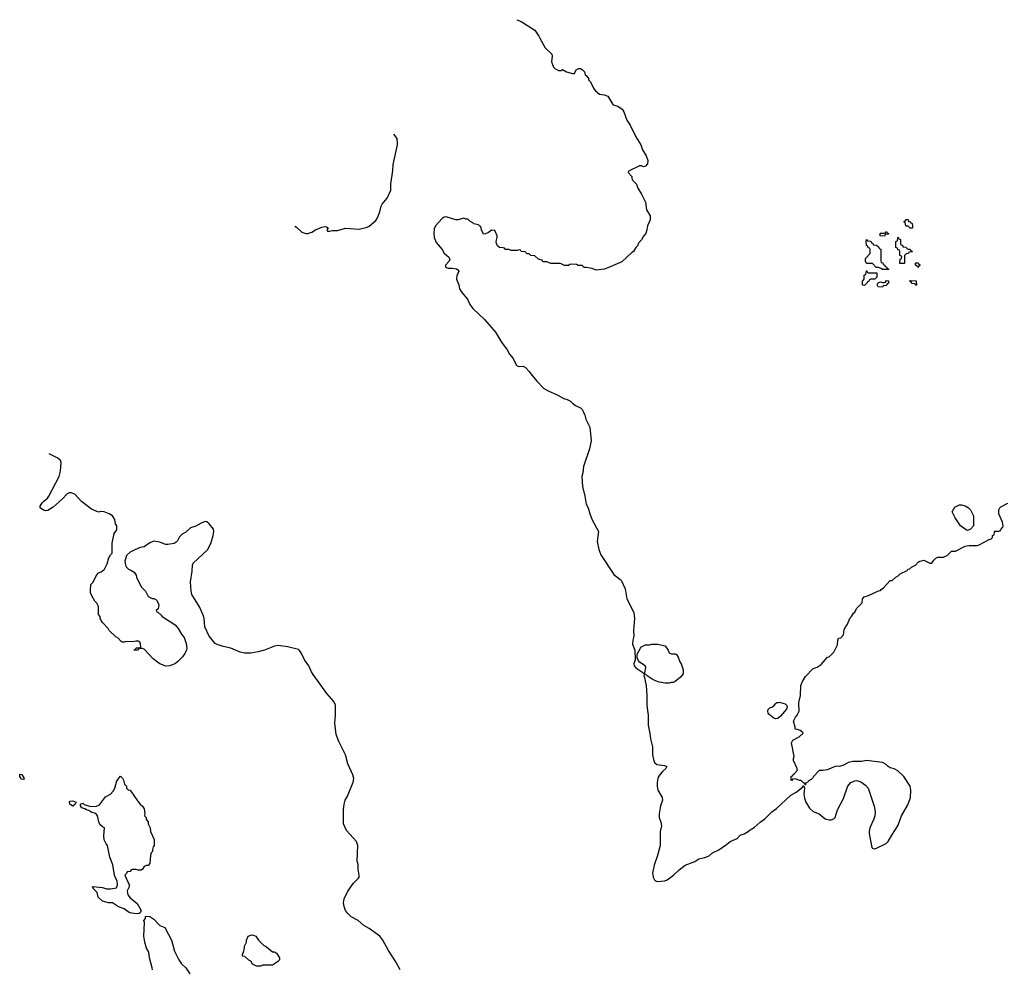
# Model space of a CAD drawing. Header units: inches. Extents: x 1889655 to 2052254, y 217972 to 431650.
# Tile 43 of 49: x 1950890 to 1960865, y 397305 to 406918. Entities that reach past the tile are written whole.
import ezdxf

# ---------------------------------------------------------------- set-up
doc = ezdxf.new("R2010")
doc.units = ezdxf.units.IN
doc.header["$MEASUREMENT"] = 0
for name, color, linetype in [('B9359', 7, 'Continuous'), ('B9450', 7, 'Continuous'), ('B9460', 7, 'Continuous')]:
    doc.layers.add(name, color=color, linetype=linetype)

msp = doc.modelspace()

# ---------------------------------------------------------------- linework, layer by layer
at = {"layer": 'B9359', "color": 6, "elevation": 200}
for points in [[(1954744, 397290), (1954699.3, 397370), (1954625.4, 397485.4), (1954570, 397588.7), (1954539, 397630), (1954430, 397709.3), (1954378, 397738), (1954319.3, 397790), (1954248.1, 397828.1), (1954210, 397863.7), (1954190, 397889.3), (1954175.6, 397930), (1954171.6, 397970), (1954178.4, 398010), (1954213.6, 398086.4), (1954272.1, 398167.9), (1954323.1, 398216.9), (1954328.7, 398230), (1954329, 398250), (1954319, 398310), (1954318, 398358), (1954308.4, 398391.6), (1954315.3, 398550), (1954302, 398590), (1954201.5, 398701.5), (1954171.8, 398770), (1954169.6, 398910), (1954176.3, 398970), (1954188, 399010), (1954209.6, 399050), (1954269.5, 399190), (1954274.5, 399230), (1954264.8, 399264.8), (1954215.9, 399375.9), (1954191.3, 399470), (1954124, 399604), (1954095.7, 399675.7), (1954081, 399790), (1954089.6, 399870), (1954089.5, 399969.5), (1954084.8, 399984.8), (1954077.5, 400000)], [(1957244, 400000), (1957244, 399970), (1957257.3, 399870), (1957257.3, 399770), (1957274.8, 399685.2), (1957280.7, 399630), (1957300.7, 399550), (1957301.6, 399470), (1957310, 399422), (1957322, 399390), (1957346, 399370), (1957421.1, 399361.1), (1957446, 399350), (1957437.3, 399330), (1957401.6, 399298.4), (1957362, 399250), (1957354, 399230), (1957348, 399188), (1957347.3, 399150), (1957356.3, 399110), (1957397.2, 399037.2), (1957403.8, 399010), (1957382, 398950), (1957367.3, 398870), (1957370, 398834), (1957385.2, 398785.2), (1957390.6, 398750), (1957379.1, 398690), (1957378, 398550), (1957352.4, 398447.6), (1957317.3, 398350), (1957302, 398270), (1957307.9, 398227.9), (1957320.5, 398200.5), (1957330.6, 398190.6), (1957350, 398185.5), (1957427.5, 398192.5), (1957450, 398201.6), (1957515.1, 398250), (1957570, 398303), (1957631.3, 398348.7), (1957730, 398388.2), (1957770, 398413), (1957830, 398428.5), (1957873.6, 398446.4), (1957910, 398476.4), (1957972.7, 398507.3), (1958050, 398559.3), (1958088.5, 398591.5), (1958158.2, 398621.8), (1958190, 398655.5), (1958230, 398668.5), (1958269.2, 398690), (1958290, 398707.7), (1958330, 398730.8), (1958390, 398786.8), (1958439.7, 398820.3), (1958509.6, 398890.4), (1958556.6, 398923.4), (1958702, 399058), (1958755.3, 399090), (1958820.4, 399139.6), (1958830, 399154), (1958834, 399154), (1958842, 399130), (1958834, 399070), (1958839.1, 399030), (1958853, 398990), (1958890, 398927.3), (1958930, 398892.7), (1958990.4, 398870.4), (1959050, 398821), (1959090, 398810.8), (1959110, 398810.8), (1959139.3, 398820.7), (1959150, 398832), (1959175.1, 398910), (1959235.2, 399024.8), (1959276.6, 399143.4), (1959290, 399166), (1959310, 399186.8), (1959350, 399204), (1959370, 399207.3), (1959410, 399196), (1959459.9, 399159.9), (1959486.8, 399130), (1959547.9, 398947.9), (1959556.3, 398890), (1959552.7, 398850), (1959539.3, 398810), (1959501.3, 398730), (1959496.1, 398696.1), (1959496.4, 398670), (1959522.8, 398530), (1959530, 398521), (1959550, 398514.8), (1959570, 398522), (1959669, 398570), (1959690, 398590.6), (1959724.9, 398655.1), (1959786.3, 398750), (1959824, 398850), (1959885, 398955), (1959913.5, 399033.5), (1959918.7, 399110), (1959911.3, 399151.3), (1959847.5, 399247.5), (1959787.8, 399307.8), (1959750, 399327), (1959710, 399337.2), (1959689.5, 399349.5), (1959668.7, 399370), (1959630, 399389.3), (1959470, 399412.3), (1959418.5, 399401.5), (1959330, 399402), (1959288.1, 399391.9), (1959230, 399359), (1959191, 399349), (1959170, 399353.2), (1959150, 399349.2), (1959070, 399316), (1959028.9, 399308.9), (1958990, 399308), (1958932, 399250), (1958925.4, 399234.6), (1958910, 399218), (1958879.6, 399200.4), (1958870, 399188), (1958854, 399186), (1958850, 399166), (1958846, 399166), (1958842, 399182), (1958830, 399186), (1958808, 399208), (1958788.9, 399208.9), (1958750, 399226), (1958718, 399222), (1958710, 399206), (1958706, 399210), (1958706, 399250), (1958722, 399258), (1958726, 399270), (1958740.4, 399279.6), (1958766, 399310), (1958768, 399330), (1958728.7, 399410), (1958728.7, 399430), (1958735.3, 399450), (1958708.9, 399591.1), (1958723.1, 399616.9), (1958786, 399650), (1958807.3, 399672.7), (1958822, 399678), (1958826, 399690), (1958796.4, 399716.4), (1958770, 399726), (1958747.3, 399727.3), (1958746, 399750), (1958728.7, 399810), (1958748, 399850), (1958768, 399870), (1958788, 399910), (1958782, 399990), (1958784.4, 400000)], [(1958596.7, 400000), (1958645.5, 399985.5), (1958660.7, 399970), (1958664, 399950), (1958658.8, 399930), (1958599, 399861), (1958570, 399838), (1958550, 399834.5), (1958530, 399840.9), (1958480.1, 399880.1), (1958471.8, 399891.8), (1958469.3, 399910), (1958473.8, 399926.2), (1958490, 399944), (1958510, 399951), (1958530, 399966), (1958548.7, 399990), (1958562, 399998), (1958576, 400000)], [(1952235.1, 397290), (1952232.7, 397310), (1952206, 397410), (1952197.2, 397470), (1952176, 397510), (1952157.2, 397570), (1952149.2, 397630), (1952155.3, 397770), (1952148.9, 397791.1), (1952166, 397810), (1952166, 397830), (1952170, 397834), (1952210, 397831.3), (1952250, 397804.7), (1952310, 397738), (1952358.8, 397718.8), (1952428.6, 397588.6), (1952457.5, 397477.5), (1952501, 397390), (1952530, 397352), (1952572, 397310), (1952612, 397250)]]:
    msp.add_lwpolyline(points, dxfattribs=at)
for points in [[(1950930, 399218), (1950910, 399222), (1950890, 399248.7), (1950890, 399272), (1950911, 399270), (1950936, 399230)], [(1952090, 398298), (1952070, 398306), (1952030, 398306), (1952018, 398302), (1952010, 398286), (1951978, 398282), (1951972.7, 398267.3), (1951954, 398250), (1951998, 398150), (1951998, 398130), (1951978, 398090), (1951984, 398050), (1952010, 398018), (1952081, 397961), (1952122, 397890), (1952110, 397868), (1952098.8, 397861.2), (1952070, 397856), (1952006.3, 397866.3), (1951968, 397890), (1951948.9, 397908.9), (1951890, 397928.7), (1951830, 397968), (1951789.1, 397969.1), (1951730, 397984), (1951686.3, 398026.3), (1951674, 398074), (1951638, 398110), (1951638, 398118), (1951628, 398130), (1951630, 398134), (1951730, 398124.7), (1951771.1, 398111.1), (1951808.9, 398111.1), (1951870, 398122), (1951879.3, 398150), (1951877.2, 398190), (1951854.8, 398234.8), (1951839.3, 398310), (1951835.1, 398355.1), (1951802, 398430), (1951779, 398550), (1951765.6, 398565.6), (1951747, 398607), (1951741.6, 398650), (1951748, 398728), (1951730, 398738), (1951702.9, 398762.9), (1951692, 398790), (1951678.4, 398850), (1951670, 398859.5), (1951650, 398875.6), (1951622.4, 398882.4), (1951590, 398904), (1951568, 398910), (1951550, 398922), (1951518, 398930), (1951507.3, 398952.7), (1951506, 398970), (1951530, 398978), (1951543.5, 398963.5), (1951606.4, 398946.4), (1951668.2, 398948.2), (1951697.6, 398962.4), (1951758, 399042), (1951810, 399071.3), (1951838.6, 399101.4), (1951854, 399130), (1951874, 399206), (1951910, 399251.3), (1951930, 399231.3), (1951940.7, 399210), (1951951, 399171), (1951971.3, 399150), (1951972, 399132), (1951990, 399114), (1952010, 399112), (1952082, 399002), (1952118, 398958), (1952130, 398951.3), (1952150, 398922), (1952158, 398870), (1952154, 398850), (1952170, 398834), (1952172.7, 398812.7), (1952192, 398790), (1952192, 398770), (1952212.7, 398727.3), (1952214, 398690), (1952252, 398610), (1952254, 398550), (1952243.6, 398536.4), (1952234, 398510), (1952234, 398490), (1952223.6, 398476.4), (1952214, 398450), (1952210, 398366), (1952190, 398346), (1952170, 398346), (1952150, 398338), (1952134, 398310), (1952119.6, 398300.4)], [(1951430, 398949.2), (1951410, 398958), (1951398, 398970), (1951395.3, 398990), (1951402, 398998), (1951430, 399002.8), (1951462, 398990), (1951451.1, 398968.9)], [(1953290, 397328), (1953250, 397348), (1953230, 397378), (1953210, 397388), (1953170, 397426), (1953148.4, 397428.4), (1953148, 397450), (1953156.4, 397463.6), (1953168.4, 397511.6), (1953168.7, 397530), (1953188, 397570), (1953188.4, 397591.6), (1953206, 397630), (1953230, 397642), (1953250, 397644.7), (1953282, 397630), (1953310.9, 397590.9), (1953359.6, 397539.6), (1953390, 397522), (1953450, 397472), (1953470, 397471.3), (1953490, 397458), (1953522, 397410), (1953522, 397390), (1953502, 397370), (1953450, 397338), (1953350, 397338), (1953330, 397328)]]:
    msp.add_lwpolyline(points, close=True, dxfattribs=at)
at = {"layer": 'B9450', "color": 6, "elevation": 200}
for points in [[(1955925.5, 406918.3), (1955970, 406898.8), (1956110, 406811), (1956150.9, 406750.9), (1956158, 406730), (1956214.4, 406634.4), (1956282, 406570), (1956284.7, 406550), (1956278, 406490), (1956296.9, 406436.9), (1956310, 406422), (1956350, 406402), (1956376.4, 406403.6), (1956390, 406412), (1956431.1, 406391.1), (1956490, 406372), (1956510, 406374), (1956526, 406410), (1956550, 406422), (1956570, 406422), (1956590, 406412), (1956612, 406390), (1956618, 406358), (1956630, 406354), (1956638, 406338), (1956654, 406330), (1956654, 406310), (1956674, 406290), (1956703.6, 406223.6), (1956719.6, 406199.6), (1956763.6, 406163.6), (1956810, 406158), (1956850, 406144.7), (1956898, 406058), (1956910.9, 406050.9), (1956950, 406042.8), (1956993.4, 406010), (1957010, 405986), (1957041.7, 405901.7), (1957075.5, 405850), (1957130.4, 405730.4), (1957184, 405650), (1957200.5, 405600.5), (1957238.3, 405538.3), (1957252.7, 405490), (1957250, 405458), (1957230, 405434), (1957210, 405428.7), (1957190, 405438), (1957170, 405438), (1957058, 405382), (1957054, 405370), (1957092, 405330), (1957092, 405310), (1957102, 405290), (1957138, 405250), (1957151.3, 405210), (1957191, 405150), (1957230.8, 405070), (1957241, 404990), (1957276, 404930), (1957276, 404890), (1957251, 404830), (1957244.7, 404790), (1957232, 404750), (1957210, 404726), (1957190, 404686), (1957154, 404650), (1957152, 404630), (1957131.1, 404608.9), (1957110, 404568.7), (1957090, 404558), (1956990, 404464), (1956850, 404402), (1956810, 404389.2), (1956730, 404379), (1956690, 404395.3), (1956630, 404408), (1956610, 404408), (1956587.3, 404427.3), (1956548.9, 404428.9), (1956530, 404438), (1956490, 404442), (1956463.6, 404436.4), (1956451.1, 404428.9), (1956410, 404428.7), (1956367.3, 404447.3), (1956270, 404448), (1956230, 404466), (1956190, 404466), (1956182, 404482), (1956146, 404490), (1956110, 404526), (1956068.4, 404528.4), (1956050, 404546), (1956030, 404546), (1956010, 404566), (1955970, 404568), (1955962, 404582), (1955950, 404586), (1955930, 404578), (1955870, 404578), (1955850, 404588), (1955810, 404588), (1955802, 404602), (1955787.3, 404607.3), (1955750, 404608.7), (1955730, 404628), (1955722, 404650), (1955718, 404670), (1955728, 404710), (1955727.3, 404727.3), (1955702, 404782), (1955670, 404786), (1955639.6, 404760.4), (1955610, 404748), (1955590, 404746), (1955568, 404790), (1955562, 404822), (1955550, 404826), (1955538, 404838), (1955490, 404848), (1955480.4, 404860.4), (1955450, 404878), (1955430, 404898), (1955410, 404898), (1955390, 404908), (1955330.9, 404889.1), (1955310, 404889), (1955210, 404919.3), (1955190, 404916), (1955170, 404902.7), (1955103, 404830), (1955090, 404798), (1955086, 404750), (1955090.6, 404710), (1955110, 404661), (1955170, 404591), (1955190, 404550.8), (1955238.8, 404510), (1955247.3, 404490), (1955240.7, 404470), (1955202.4, 404430), (1955203.8, 404410), (1955230, 404400.3), (1955270, 404400.5), (1955314.2, 404394.2), (1955330, 404384.7), (1955337.3, 404370), (1955318, 404322), (1955314.9, 404290), (1955338.8, 404230), (1955346.8, 404190), (1955370, 404152), (1955425.2, 404085.2), (1955450, 404031.3), (1955481, 403990), (1955598.8, 403878.8), (1955711, 403750), (1955770, 403651.3), (1955830, 403571.3), (1955851, 403530), (1955890, 403484.7), (1955920.9, 403420.9), (1955930, 403410.8), (1955950, 403404), (1955990, 403406), (1956012.8, 403392.8), (1956052.8, 403352.8), (1956066.8, 403330), (1956130, 403256), (1956201.4, 403181.4), (1956250, 403154.8), (1956330, 403121), (1956410, 403076), (1956430, 403071), (1956470, 403051), (1956490, 403031.3), (1956522, 403010), (1956570, 402984.7), (1956587.1, 402967.1), (1956602, 402942), (1956616, 402910), (1956626, 402870), (1956664.7, 402790), (1956680.7, 402650), (1956664, 402570), (1956602.8, 402390), (1956595.3, 402324.7), (1956586, 402290), (1956591, 402189), (1956614.8, 402090), (1956627.3, 402010), (1956650.7, 401970), (1956667.3, 401910), (1956690, 401851.3), (1956753.4, 401730), (1956742, 401630), (1956757.3, 401550), (1956775.9, 401495.9), (1956910, 401296), (1956970.8, 401250), (1956986.8, 401230), (1957024, 401150), (1957040.7, 401050), (1957110.7, 400910), (1957119.1, 400850), (1957107.5, 400727.5), (1957110.7, 400669.3), (1957101, 400630), (1957098, 400590), (1957122, 400530), (1957124.7, 400430), (1957111.3, 400390), (1957116, 400370), (1957131.3, 400350), (1957194, 400310), (1957210, 400294), (1957222, 400298), (1957234.6, 400354.6), (1957228, 400370), (1957169.1, 400409.1), (1957160.2, 400420.2), (1957146, 400450), (1957146, 400490), (1957178, 400550), (1957190, 400562), (1957230, 400582), (1957270, 400584.7), (1957290, 400591.3), (1957350, 400591), (1957430, 400571.3), (1957458, 400530), (1957470, 400502), (1957490, 400492), (1957530, 400492), (1957543.6, 400483.6), (1957559.8, 400459.8), (1957578, 400410), (1957591.3, 400390), (1957611.1, 400331.1), (1957610.7, 400289.3), (1957583.6, 400256.4), (1957532, 400210), (1957510, 400202), (1957490, 400202), (1957470, 400195.3), (1957430, 400195.3), (1957370, 400205.2), (1957330, 400219), (1957296.5, 400236.5), (1957248, 400268), (1957230, 400286), (1957218, 400282), (1957214, 400270), (1957223.6, 400243.6), (1957226, 400214), (1957237.3, 400170), (1957244, 400070), (1957244, 400000)], [(1953677.4, 404825.8), (1953695.9, 404815.9), (1953750, 404764.7), (1953787.3, 404752.7), (1953810, 404752), (1953850, 404764.7), (1953888, 404790), (1953950, 404814.8), (1953982, 404822), (1953999.6, 404819.6), (1954014, 404810), (1954002, 404790), (1954010, 404774), (1954030, 404774), (1954056.4, 404783.6), (1954110, 404782.8), (1954190, 404804.9), (1954330, 404794.8), (1954410, 404816), (1954430, 404826), (1954497.5, 404882.5), (1954514, 404910), (1954539.3, 404970), (1954552.3, 405030), (1954560.9, 405050), (1954612.3, 405110), (1954649.5, 405190), (1954649.6, 405250), (1954671.8, 405390), (1954672.7, 405450), (1954719, 405650), (1954719, 405670), (1954713.6, 405713.6), (1954680.8, 405759.8)], [(1960000, 404423), (1959998, 404422), (1959990, 404406), (1959982, 404422), (1959966, 404430), (1959966, 404450), (1959970, 404454), (1959992.7, 404452.7), (1959998, 404438), (1960000, 404437)], [(1954077.5, 400000), (1954072.7, 400010), (1954002.7, 400090), (1953863.3, 400283.3), (1953846, 400310), (1953819.3, 400370), (1953776, 400430), (1953743.2, 400503.2), (1953726.3, 400526.3), (1953714.2, 400534.2), (1953602.5, 400562.5), (1953510, 400575.6), (1953470.4, 400569.6), (1953370, 400529.4), (1953307.1, 400512.9), (1953230, 400497.6), (1953170, 400498.4), (1953122, 400510), (1953028.7, 400550), (1952950, 400566), (1952890, 400585.1), (1952870, 400598), (1952809.6, 400670), (1952766.7, 400766.7), (1952760.5, 400850), (1952750, 400885.2), (1952710, 400969), (1952632.3, 401092.3), (1952626.3, 401126.3), (1952621.3, 401221.3), (1952638.7, 401330), (1952640.7, 401390), (1952646.6, 401410), (1952792.7, 401547.3), (1952826.6, 401610), (1952850, 401692), (1952858, 401730), (1952854.2, 401754.2), (1952810, 401808), (1952786, 401830), (1952770, 401834), (1952730, 401817.2), (1952675.2, 401784.8), (1952622, 401770), (1952573.7, 401726.3), (1952535.3, 401704.7), (1952510, 401678), (1952490, 401638), (1952476.9, 401623.1), (1952454, 401610), (1952390, 401599), (1952370, 401601.2), (1952350, 401605.2), (1952310, 401624), (1952250, 401635.3), (1952210, 401618), (1952150, 401575.3), (1952110, 401569), (1952055.3, 401544.7), (1952010, 401522), (1951971.3, 401490), (1951954.8, 401430), (1951961, 401390), (1951970.9, 401370.9), (1951991.1, 401351.1), (1952010, 401344.7), (1952050, 401318), (1952071.3, 401290), (1952072, 401270), (1952122, 401170), (1952165.4, 401125.4), (1952190, 401074), (1952232.7, 401052.7), (1952250, 401052), (1952270, 401042), (1952282, 401030), (1952298, 400990), (1952291.6, 400948.4), (1952274, 400930), (1952278, 400918), (1952290, 400914), (1952323.6, 400883.6), (1952332, 400870), (1952464.5, 400784.5), (1952496, 400750), (1952530, 400691.3), (1952556.7, 400656.7), (1952577.5, 400597.5), (1952582, 400550), (1952579.1, 400530), (1952564.1, 400495.9), (1952539.9, 400460.1), (1952490.3, 400409.7), (1952470, 400395.1), (1952410, 400369.3), (1952370, 400366), (1952309.4, 400389.4), (1952286.3, 400406.3), (1952242, 400442), (1952150, 400538), (1952130, 400546), (1952110, 400546), (1952098, 400542), (1952090, 400528), (1952046, 400530), (1952062, 400538), (1952070, 400552), (1952107.3, 400552.7), (1952118, 400562), (1952115.3, 400590), (1952108, 400610), (1952090, 400619), (1952070, 400621.2), (1952030, 400613.2), (1951970, 400618), (1951950, 400609), (1951928.9, 400608.9), (1951916.4, 400616.4), (1951886, 400650), (1951863.1, 400663.1), (1951798, 400730), (1951788, 400750), (1951728.4, 400808.4), (1951706, 400850), (1951706, 400870), (1951688, 400890), (1951688, 400970), (1951670, 401006), (1951650, 401026), (1951620.4, 401080.4), (1951608.4, 401108.4), (1951606, 401130), (1951610, 401194), (1951630, 401214), (1951670, 401294), (1951690, 401314), (1951716.4, 401323.6), (1951748.4, 401351.6), (1951777.2, 401402.8), (1951794.6, 401465.4), (1951810, 401494), (1951828, 401512), (1951827, 401613), (1951848.7, 401710), (1951875.3, 401750), (1951874, 401790), (1951862, 401810), (1951852.5, 401852.5), (1951830, 401888.7), (1951798, 401910), (1951746, 401930), (1951710, 401934), (1951688.9, 401928.9), (1951618.6, 401958.6), (1951515.1, 402035.1), (1951450, 402109.2), (1951410, 402124.5), (1951390, 402122.9), (1951370, 402113.3), (1951320.2, 402059.8), (1951230, 401978.7), (1951176, 401944), (1951150, 401942.4), (1951130, 401948.2), (1951097.6, 401970), (1951097.4, 401990), (1951118.6, 402021.4), (1951136.4, 402043.6), (1951172, 402070), (1951186.6, 402090), (1951289.2, 402290), (1951303.1, 402343.1), (1951309, 402430), (1951302, 402450), (1951275.5, 402475.5), (1951189.6, 402519.1)], [(1958784.4, 400000), (1958801.2, 400070), (1958805.2, 400170), (1958819, 400210), (1958850, 400262), (1958930, 400342), (1958970, 400358), (1959010, 400384.7), (1959070, 400454), (1959094.6, 400465.4), (1959138, 400510), (1959176.4, 400583.6), (1959178, 400630), (1959186, 400650), (1959210, 400654), (1959236.4, 400683.6), (1959243.1, 400736.9), (1959258, 400770), (1959273.6, 400786.4), (1959304.7, 400855.3), (1959318, 400870), (1959336.4, 400903.6), (1959350, 400914), (1959368, 400950), (1959426, 401010), (1959428.7, 401050), (1959446, 401070), (1959490, 401082), (1959590, 401132), (1959610, 401134), (1959616.4, 401143.6), (1959640.4, 401159.6), (1959710, 401234), (1959730, 401234), (1959766, 401270), (1959790, 401282), (1959810, 401302), (1959882, 401338), (1959886, 401350), (1959907.3, 401352.7), (1959926, 401370), (1959966, 401390), (1959996.4, 401423.6), (1960000, 401425.8)], [(1958576, 400000), (1958590, 400002), (1958596.7, 400000)]]:
    msp.add_lwpolyline(points, dxfattribs=at)
for points in [[(1959910, 404806), (1959890, 404826), (1959870, 404826), (1959866, 404830), (1959862, 404862), (1959846, 404870), (1959862, 404878), (1959870, 404894), (1959890, 404892), (1959894, 404874), (1959911.6, 404871.6), (1959918, 404858), (1959930, 404854), (1959934, 404830), (1959934, 404810), (1959930, 404806)], [(1959630, 404386), (1959616.4, 404396.4), (1959590, 404406), (1959567.3, 404407.3), (1959530, 404446), (1959467.3, 404447.3), (1959458, 404470), (1959460.4, 404499.6), (1959506, 404550), (1959506, 404590), (1959502, 404602), (1959487.3, 404607.3), (1959482, 404622), (1959468.4, 404628.4), (1959466, 404670), (1959470, 404692), (1959478, 404678), (1959512.7, 404672.7), (1959518, 404658), (1959532.7, 404652.7), (1959538, 404638), (1959570, 404634), (1959592.7, 404612.7), (1959598, 404598), (1959612.7, 404592.7), (1959614, 404470), (1959618, 404458), (1959632.7, 404452.7), (1959638, 404438), (1959652.7, 404432.7), (1959658, 404418), (1959672.7, 404412.7), (1959678, 404398), (1959694, 404390), (1959690, 404386)], [(1959650, 404726), (1959607.3, 404727.3), (1959606, 404750), (1959610, 404754), (1959650, 404754), (1959662, 404758), (1959666, 404770), (1959671.6, 404771.6), (1959678, 404758), (1959694, 404750), (1959690, 404746), (1959658, 404742)], [(1959890, 404594), (1959910, 404594), (1959918, 404578), (1959934, 404570), (1959930, 404566), (1959898, 404562), (1959892.7, 404547.3), (1959870, 404546), (1959854, 404530), (1959854, 404450), (1959850, 404446), (1959807.3, 404447.3), (1959808.4, 404491.6), (1959822, 404498), (1959826, 404510), (1959822, 404522), (1959806, 404530), (1959806, 404570), (1959802, 404582), (1959787.3, 404587.3), (1959782, 404602), (1959766, 404610), (1959766, 404670), (1959782, 404678), (1959786, 404710), (1959790, 404714), (1959798, 404698), (1959814, 404690), (1959814, 404650), (1959818, 404638), (1959832.7, 404632.7), (1959838, 404618), (1959870, 404614), (1959878, 404598)], [(1959450, 404226), (1959428.4, 404228.4), (1959427.3, 404267.3), (1959446, 404290), (1959446, 404330), (1959462, 404338), (1959467.3, 404372.7), (1959472.7, 404372.7), (1959478, 404358), (1959490, 404354), (1959572.7, 404352.7), (1959574, 404310), (1959552.7, 404287.3), (1959512.7, 404287.3), (1959498, 404282), (1959494, 404270), (1959478, 404262), (1959474, 404250)], [(1959630, 404206), (1959586, 404210), (1959578, 404230), (1959587.3, 404252.7), (1959610, 404262), (1959630, 404254), (1959650, 404254), (1959662, 404258), (1959670, 404274), (1959692.7, 404272.7), (1959692.7, 404247.3), (1959678, 404242), (1959670, 404226), (1959638, 404222)], [(1959970, 404226), (1959962, 404242), (1959930, 404246), (1959922, 404262), (1959906, 404270), (1959910, 404274), (1959972.7, 404272.7), (1959974, 404230)]]:
    msp.add_lwpolyline(points, close=True, dxfattribs=at)
at = {"layer": 'B9460', "color": 6, "elevation": 200}
for points in [[(1960000, 404437), (1960014, 404430), (1960000, 404423)], [(1960000, 401425.8), (1960010, 401432), (1960050, 401442), (1960110, 401412), (1960130, 401412), (1960150, 401442), (1960170, 401462), (1960190, 401472), (1960247.3, 401472.7), (1960270, 401482), (1960286, 401490), (1960330, 401534), (1960370, 401534), (1960470, 401582), (1960509.1, 401590.9), (1960590, 401591), (1960610, 401596), (1960710, 401652), (1960730, 401654), (1960746, 401670), (1960746, 401690), (1960762, 401698), (1960766, 401730), (1960770, 401734), (1960810, 401734), (1960822, 401738), (1960826, 401750), (1960850, 401774), (1960854.6, 401785.4), (1960847.3, 401827.3), (1960808, 401910), (1960808, 401950), (1960818, 401970), (1960830, 401982), (1960900.4, 402019.6)]]:
    msp.add_lwpolyline(points, dxfattribs=at)
msp.add_lwpolyline([(1960490, 401742), (1960422, 401790), (1960368.7, 401870), (1960338, 401930), (1960363.1, 401976.9), (1960410, 402002), (1960430, 402002), (1960470, 401991.3), (1960502, 401970), (1960522, 401950), (1960552, 401890), (1960552, 401790), (1960523.6, 401756.4), (1960510, 401748)], close=True, dxfattribs=at)

doc.saveas('drawing.dxf')
